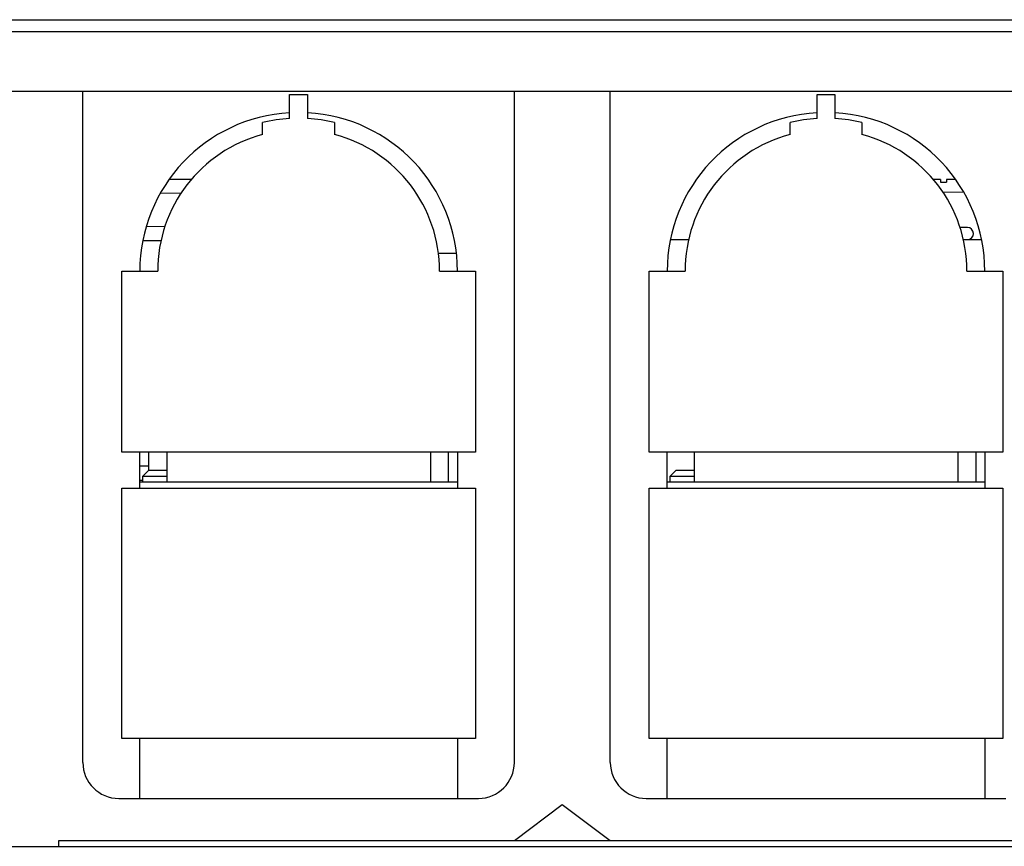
# Model space of a CAD drawing. Extents: x 34 to 410, y 34 to 287.
# Tile 11 of 77: x 83 to 95, y 79 to 89. Entities that reach past the tile are written whole.
import ezdxf

# ---------------------------------------------------------------- set-up
doc = ezdxf.new("R2010")
doc.units = 0
doc.header["$LTSCALE"] = 23.1
doc.layers.get('0').update_dxf_attribs({"linetype": 'CONTINUOUS'})
doc.layers.add('ALL_AXIS', color=7, linetype='CONTINUOUS')
doc.layers.add('ALL_FEATURES', color=7, linetype='CONTINUOUS')

msp = doc.modelspace()

# ---------------------------------------------------------------- linework, layer by layer
at = {"color": 7, "linetype": 'CONTINUOUS'}
msp.add_line((94.677, 83.349), (94.677, 83.702), dxfattribs=at)
at = {"layer": 'ALL_AXIS', "color": 7, "linetype": 'CONTINUOUS'}
for p, q in [((91.076, 86.212), (91.292, 86.212)), ((94.522, 86.212), (94.738, 86.212))]:
    msp.add_line(p, q, dxfattribs=at)
at = {"layer": 'ALL_FEATURES', "color": 7, "linetype": 'CONTINUOUS'}
for p, q in [((82.796, 88.807), (100.261, 88.807)), ((100.148, 87.959), (83.036, 87.959)), ((84.139, 80.039), (84.139, 87.959)), ((89.23, 80.039), (89.23, 87.959)), ((90.362, 80.039), (90.362, 87.959)), ((86.579, 87.641), (86.579, 87.924)), ((86.579, 87.924), (86.791, 87.924)), ((86.791, 87.924), (86.791, 87.641)), ((92.801, 87.641), (92.801, 87.924)), ((92.801, 87.924), (93.013, 87.924)), ((93.013, 87.924), (93.013, 87.641)), ((86.26, 87.452), (86.26, 87.593)), ((87.109, 87.593), (87.109, 87.452)), ((92.483, 87.452), (92.483, 87.593)), ((93.331, 87.593), (93.331, 87.452)), ((85.423, 86.919), (85.156, 86.919)), ((94.258, 86.919), (94.169, 86.919)), ((94.258, 86.919), (94.258, 86.891)), ((94.328, 86.919), (94.328, 86.891)), ((94.436, 86.919), (94.328, 86.919)), ((94.258, 86.891), (94.328, 86.891)), ((85.058, 86.758), (85.306, 86.762)), ((94.28, 86.772), (94.523, 86.776)), ((85.107, 86.364), (84.889, 86.366)), ((94.576, 86.354), (94.487, 86.355)), ((84.851, 86.2), (85.067, 86.202)), ((84.599, 83.702), (84.599, 85.838)), ((84.599, 85.838), (85.023, 85.838)), ((88.346, 85.838), (88.771, 85.838)), ((88.771, 85.838), (88.771, 83.702)), ((90.821, 83.702), (90.821, 85.838)), ((90.821, 85.838), (91.246, 85.838)), ((94.569, 85.838), (94.993, 85.838)), ((94.993, 85.838), (94.993, 83.702)), ((88.771, 83.702), (84.599, 83.702)), ((84.811, 83.278), (84.811, 83.702)), ((84.917, 83.49), (84.917, 83.702)), ((85.129, 83.702), (85.129, 83.349)), ((88.24, 83.702), (88.24, 83.349)), ((88.452, 83.349), (88.452, 83.702)), ((88.559, 83.702), (88.559, 83.278)), ((94.993, 83.702), (90.821, 83.702)), ((91.033, 83.278), (91.033, 83.702)), ((91.352, 83.702), (91.352, 83.349)), ((94.463, 83.702), (94.463, 83.349)), ((94.781, 83.702), (94.781, 83.278)), ((84.917, 83.537), (84.811, 83.538)), ((84.846, 83.419), (84.917, 83.49)), ((84.846, 83.349), (84.846, 83.419)), ((84.846, 83.419), (85.129, 83.419)), ((84.917, 83.49), (85.129, 83.49)), ((91.069, 83.419), (91.139, 83.49)), ((91.069, 83.349), (91.069, 83.419)), ((91.069, 83.419), (91.352, 83.419)), ((91.139, 83.49), (91.352, 83.49)), ((84.811, 83.371), (84.846, 83.372)), ((88.559, 83.349), (84.811, 83.349)), ((94.781, 83.349), (91.033, 83.349)), ((84.599, 80.322), (84.599, 83.278)), ((84.599, 83.278), (88.771, 83.278)), ((88.771, 83.278), (88.771, 80.322)), ((90.821, 80.322), (90.821, 83.278)), ((90.821, 83.278), (94.993, 83.278)), ((94.993, 83.278), (94.993, 80.322)), ((88.771, 80.322), (84.599, 80.322)), ((84.811, 79.615), (84.811, 80.322)), ((88.559, 80.322), (88.559, 79.615)), ((94.993, 80.322), (90.821, 80.322)), ((91.033, 79.615), (91.033, 80.322)), ((94.781, 80.322), (94.781, 79.615)), ((84.563, 79.615), (88.806, 79.615)), ((90.786, 79.615), (95.028, 79.615)), ((89.23, 79.12), (89.796, 79.544)), ((89.796, 79.544), (90.362, 79.12)), ((83.856, 79.049), (83.856, 79.12)), ((83.856, 79.12), (100.261, 79.12))]:
    msp.add_line(p, q, dxfattribs=at)
at = {"layer": 'ALL_FEATURES', "color": 9, "linetype": 'CONTINUOUS'}
msp.add_line((83.036, 88.666), (100.148, 88.666), dxfattribs=at)
at = {"layer": 'ALL_FEATURES', "color": 3, "linetype": 'CONTINUOUS'}
for p, q in [((88.33, 86.05), (88.542, 86.05)), ((63.633, 79.049), (101.11, 79.049))]:
    msp.add_line(p, q, dxfattribs=at)
at = {"layer": 'ALL_FEATURES', "color": 7, "linetype": 'CONTINUOUS'}
for centre, radius, start, end in [((86.685, 85.838), 1.874, 93.2449, 180), ((86.685, 85.838), 1.874, 0, 86.7551), ((92.907, 85.838), 1.874, 93.2449, 180), ((92.907, 85.838), 1.874, 0, 86.7551), ((86.685, 85.845), 1.799, 93.3804, 103.6422), ((86.685, 85.845), 1.799, 76.3578, 86.6196), ((92.907, 85.845), 1.799, 93.3804, 103.6422), ((92.907, 85.845), 1.799, 76.3578, 86.6196), ((86.685, 85.845), 1.662, 104.7923, 180.2565), ((86.685, 85.845), 1.662, 359.7435, 75.2077), ((92.907, 85.845), 1.662, 104.7923, 180.2565), ((92.907, 85.845), 1.662, 359.7435, 75.2077), ((94.575, 86.283), 0.0714, 272.9058, 89.4791), ((84.563, 80.039), 0.424, 180, 270), ((88.806, 80.039), 0.424, 270, 360), ((90.786, 80.039), 0.424, 180, 270)]:
    msp.add_arc(centre, radius, start, end, dxfattribs=at)

doc.saveas('drawing.dxf')
